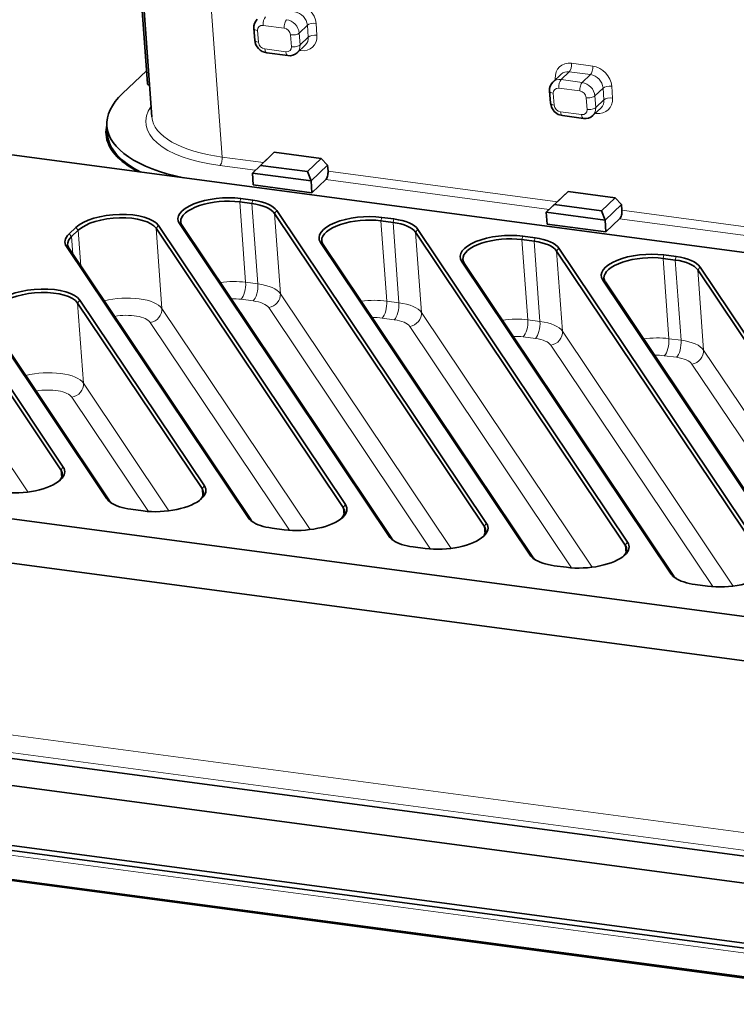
# Model space of a CAD drawing. Extents: x 5 to 415, y 5 to 296.
# Tile 23 of 46: x 330 to 357, y 56 to 94. Entities that reach past the tile are written whole.
import ezdxf

# ---------------------------------------------------------------- set-up
doc = ezdxf.new("R2010")
doc.units = 0

msp = doc.modelspace()

# ---------------------------------------------------------------- linework, layer by layer
at = {"color": 7, "lineweight": 35, "ltscale": 0.270813}
msp.add_line((334.542664, 91.080231), (333.751099, 101.883797), dxfattribs=at)
at = {"color": 7, "lineweight": 35, "ltscale": 0.265124}
msp.add_line((334.715179, 89.793114), (333.940277, 100.369705), dxfattribs=at)
at = {"color": 7, "lineweight": 13, "ltscale": 0.265124}
msp.add_line((336.645599, 98.825798), (337.420532, 88.249207), dxfattribs=at)
at = {"color": 7, "lineweight": 35, "ltscale": 0.011379}
for p, q in [((338.639648, 93.196213), (338.672913, 92.742279)), ((338.579865, 87.632797), (338.613129, 87.178871)), ((340.840576, 87.331543), (340.87384, 86.877617)), ((349.883392, 86.126534), (349.916656, 85.6726)), ((352.144104, 85.825279), (352.177368, 85.371353))]:
    msp.add_line(p, q, dxfattribs=at)
at = {"color": 7, "lineweight": 13, "ltscale": 0.020526}
for p, q in [((339.806854, 93.202477), (338.993011, 93.310928)), ((350.429565, 89.988945), (351.243408, 89.880486))]:
    msp.add_line(p, q, dxfattribs=at)
at = {"color": 7, "lineweight": 13, "ltscale": 0.010919}
for p, q in [((340.697357, 93.316841), (340.381073, 93.015656)), ((340.730621, 92.862915), (340.414307, 92.561729)), ((350.768127, 91.525345), (350.451843, 91.224159)), ((351.582001, 91.416893), (351.265717, 91.115707)), ((352.067383, 90.902718), (351.751099, 90.601532)), ((352.100647, 90.448784), (351.784363, 90.147598))]:
    msp.add_line(p, q, dxfattribs=at)
at = {"color": 7, "lineweight": 13, "ltscale": 0.011379}
for p, q in [((340.730621, 92.862915), (340.697357, 93.316841)), ((341.062103, 92.933182), (341.028839, 93.387115)), ((338.783569, 93.11409), (338.816833, 92.660156)), ((340.082825, 92.491455), (340.049561, 92.945389)), ((340.414307, 92.561729), (340.381073, 93.015656)), ((352.100647, 90.448784), (352.067383, 90.902718)), ((352.432159, 90.519051), (352.398895, 90.972984)), ((350.153625, 90.699959), (350.186859, 90.246033)), ((351.45285, 90.077332), (351.419617, 90.531258)), ((351.784363, 90.147598), (351.751099, 90.601532))]:
    msp.add_line(p, q, dxfattribs=at)
at = {"color": 7, "lineweight": 13, "ltscale": 0.020527}
for p, q in [((339.059509, 92.403076), (339.873383, 92.294617)), ((351.670807, 91.744247), (350.856934, 91.852699)), ((351.582001, 91.416893), (350.768127, 91.525345)), ((351.17691, 90.788345), (350.363037, 90.896797)), ((351.265717, 91.115707), (350.451843, 91.224159))]:
    msp.add_line(p, q, dxfattribs=at)
at = {"color": 7, "lineweight": 35, "ltscale": 0.010919}
for p, q in [((340.62326, 92.561066), (340.306976, 92.25988)), ((350.456604, 91.43351), (350.14032, 91.132332)), ((351.993317, 90.146935), (351.677032, 89.845749))]:
    msp.add_line(p, q, dxfattribs=at)
at = {"color": 7, "lineweight": 35, "ltscale": 0.020524}
for p, q in [((339.131927, 92.255653), (339.945709, 92.147217)), ((350.501984, 89.841522), (351.315735, 89.733086))]:
    msp.add_line(p, q, dxfattribs=at)
at = {"color": 7, "lineweight": 13, "ltscale": 0.000882}
for p, q in [((340.398804, 92.347321), (340.433777, 92.342659)), ((351.76886, 89.933197), (351.803833, 89.928535))]:
    msp.add_line(p, q, dxfattribs=at)
at = {"color": 7, "lineweight": 35, "ltscale": 0.031781}
msp.add_line((334.507263, 91.563553), (333.586639, 90.686905), dxfattribs=at)
at = {"color": 7, "lineweight": 13, "ltscale": 0.001072}
msp.add_line((350.228638, 91.262184), (350.23175, 91.219414), dxfattribs=at)
at = {"color": 7, "lineweight": 35, "ltscale": 0.01138}
msp.add_line((350.009705, 90.782082), (350.042969, 90.328079), dxfattribs=at)
at = {"color": 7, "lineweight": 35}
for p, q in [((378.344635, 81.797371), (320.357544, 89.524521)), ((364.546204, 69.639565), (308.367676, 77.12571)), ((364.102203, 68.002762), (307.923676, 75.488907)), ((364.202637, 60.474468), (308.024109, 67.960617)), ((364.279114, 59.430428), (308.100616, 66.916573)), ((364.279114, 59.430428), (308.100616, 66.916573)), ((308.271881, 64.578827), (364.450409, 57.092682)), ((308.47937, 64.363663), (364.657898, 56.877514)), ((365.001831, 55.723934), (308.823303, 63.210075)), ((365.050659, 55.673306), (308.872131, 63.159451))]:
    msp.add_line(p, q, dxfattribs=at)
at = {"color": 7, "lineweight": 35, "ltscale": 0.007965}
msp.add_line((333.009766, 89.120491), (332.986511, 89.43824), dxfattribs=at)
at = {"color": 7, "lineweight": 13, "ltscale": 0.039972}
msp.add_line((339.005402, 88.03801), (337.420532, 88.249207), dxfattribs=at)
at = {"color": 7, "lineweight": 35, "ltscale": 0.021838}
for p, q in [((339.212463, 88.235168), (338.579865, 87.632797)), ((340.840576, 87.331543), (341.473175, 87.933914)), ((350.515991, 86.728905), (349.883392, 86.126534)), ((352.144104, 85.825279), (352.776703, 86.42765))]:
    msp.add_line(p, q, dxfattribs=at)
at = {"color": 7, "lineweight": 35, "ltscale": 0.018198}
for p, q in [((339.421906, 88.432007), (338.894745, 87.930038)), ((340.703308, 87.689034), (341.230469, 88.19101)), ((340.87384, 86.877617), (341.401001, 87.379593)), ((350.725433, 86.925743), (350.198273, 86.423767)), ((352.006836, 86.18277), (352.533997, 86.684738)), ((352.177368, 85.371353), (352.704529, 85.873322))]:
    msp.add_line(p, q, dxfattribs=at)
at = {"color": 7, "lineweight": 35, "ltscale": 0.007186}
for p, q in [((339.212463, 88.235168), (339.421906, 88.432007)), ((350.515991, 86.728905), (350.725433, 86.925743))]:
    msp.add_line(p, q, dxfattribs=at)
at = {"color": 7, "lineweight": 35, "ltscale": 0.045614}
for p, q in [((341.230469, 88.19101), (339.421906, 88.432007)), ((338.894745, 87.930038), (340.703308, 87.689034)), ((352.533997, 86.684738), (350.725433, 86.925743)), ((350.198273, 86.423767), (352.006836, 86.18277))]:
    msp.add_line(p, q, dxfattribs=at)
at = {"color": 7, "lineweight": 13, "ltscale": 0.034331}
msp.add_line((338.692932, 87.740456), (337.331726, 87.921844), dxfattribs=at)
at = {"color": 7, "lineweight": 35, "ltscale": 0.010825}
for p, q in [((338.579865, 87.632797), (338.894745, 87.930038)), ((349.883392, 86.126534), (350.198273, 86.423767))]:
    msp.add_line(p, q, dxfattribs=at)
at = {"color": 7, "lineweight": 35, "ltscale": 0.008839}
for p, q in [((341.230469, 88.19101), (341.473175, 87.933914)), ((352.533997, 86.684738), (352.776703, 86.42765))]:
    msp.add_line(p, q, dxfattribs=at)
at = {"color": 7, "lineweight": 35, "ltscale": 0.005689}
for p, q in [((341.489807, 87.706955), (341.473175, 87.933914)), ((352.793335, 86.200684), (352.776703, 86.42765))]:
    msp.add_line(p, q, dxfattribs=at)
at = {"color": 7, "lineweight": 35, "ltscale": 0.057017}
for p, q in [((338.579865, 87.632797), (340.840576, 87.331543)), ((338.613129, 87.178871), (340.87384, 86.877617)), ((349.883392, 86.126534), (352.144104, 85.825279)), ((349.916656, 85.6726), (352.177368, 85.371353))]:
    msp.add_line(p, q, dxfattribs=at)
at = {"color": 7, "lineweight": 35, "ltscale": 0.009573}
for p, q in [((340.840576, 87.331543), (340.703308, 87.689034)), ((352.144104, 85.825279), (352.006836, 86.18277))]:
    msp.add_line(p, q, dxfattribs=at)
at = {"color": 7, "lineweight": 13, "ltscale": 0.222427}
for p, q in [((350.308929, 86.531746), (341.489807, 87.706955)), ((361.612457, 85.025475), (352.793335, 86.200684))]:
    msp.add_line(p, q, dxfattribs=at)
at = {"color": 7, "lineweight": 13, "ltscale": 0.216786}
for p, q in [((349.99646, 86.234192), (341.401001, 87.379593)), ((361.299988, 84.727921), (352.704529, 85.873322))]:
    msp.add_line(p, q, dxfattribs=at)
at = {"color": 7, "lineweight": 13, "ltscale": 0.003392}
for p, q in [((338.096191, 86.5215), (338.131683, 86.652443)), ((338.563965, 86.459167), (338.599487, 86.590111)), ((343.521881, 85.798492), (343.557373, 85.929436)), ((343.989655, 85.73616), (344.025177, 85.867104)), ((348.947571, 85.075485), (348.983093, 85.206429)), ((349.415344, 85.013153), (349.450867, 85.144096)), ((354.37326, 84.352478), (354.408783, 84.483421)), ((354.841034, 84.290146), (354.876556, 84.421089))]:
    msp.add_line(p, q, dxfattribs=at)
at = {"color": 7, "lineweight": 13, "ltscale": 0.077375}
for p, q in [((338.096191, 86.5215), (338.322327, 83.434769)), ((338.563965, 86.459167), (338.7901, 83.372437)), ((339.431274, 86.081955), (339.65744, 82.995224)), ((343.521881, 85.798492), (343.748016, 82.711761)), ((343.989655, 85.73616), (344.21579, 82.649429)), ((334.874908, 85.50843), (335.101074, 82.4217)), ((344.856964, 85.358948), (345.08313, 82.272217)), ((348.947571, 85.075485), (349.173706, 81.988754)), ((349.415344, 85.013153), (349.641479, 81.926422)), ((350.282654, 84.635941), (350.50882, 81.54921)), ((354.37326, 84.352478), (354.599396, 81.265747)), ((354.841034, 84.290146), (355.0672, 81.203415)), ((355.708344, 83.912933), (355.934509, 80.826202)), ((331.859375, 82.636925), (332.085541, 79.550194))]:
    msp.add_line(p, q, dxfattribs=at)
at = {"color": 7, "lineweight": 35, "ltscale": 0.011798}
for p, q in [((338.563965, 86.459167), (338.096191, 86.5215)), ((338.599487, 86.590111), (338.131683, 86.652443)), ((343.989655, 85.73616), (343.521881, 85.798492)), ((344.025177, 85.867104), (343.557373, 85.929436)), ((349.450867, 85.144096), (348.983093, 85.206429)), ((349.415344, 85.013153), (348.947571, 85.075485)), ((354.876556, 84.421089), (354.408783, 84.483421)), ((354.841034, 84.290146), (354.37326, 84.352478)), ((333.910645, 74.706169), (334.378418, 74.643837)), ((339.336334, 73.983162), (339.804108, 73.92083)), ((344.762024, 73.260155), (345.229797, 73.197823)), ((350.187714, 72.537148), (350.655487, 72.474808)), ((355.613403, 71.81414), (356.081177, 71.751801))]:
    msp.add_line(p, q, dxfattribs=at)
at = {"color": 7, "lineweight": 13, "ltscale": 0.003498}
for p, q in [((339.431274, 86.081955), (339.520996, 86.189323)), ((344.856964, 85.358948), (344.946686, 85.466316)), ((350.282654, 84.635941), (350.372375, 84.743309)), ((355.708344, 83.912933), (355.798065, 84.020302)), ((331.218384, 76.22406), (331.308105, 76.331429)), ((336.644073, 75.501053), (336.733795, 75.608421)), ((342.069763, 74.778046), (342.159485, 74.885406)), ((347.495453, 74.055031), (347.585175, 74.162399)), ((352.921143, 73.332024), (353.010864, 73.439392))]:
    msp.add_line(p, q, dxfattribs=at)
at = {"color": 7, "lineweight": 35, "ltscale": 0.362006}
for p, q in [((347.495453, 74.055031), (339.431274, 86.081955)), ((347.585175, 74.162399), (339.520996, 86.189323)), ((335.776306, 85.687866), (343.840485, 73.660942)), ((335.879333, 85.613663), (343.943512, 73.586739)), ((352.921143, 73.332024), (344.856964, 85.358948)), ((353.010864, 73.439392), (344.946686, 85.466316)), ((341.201996, 84.964859), (349.266174, 72.937935)), ((341.305023, 84.890656), (349.369202, 72.863731)), ((358.346832, 72.609016), (350.282654, 84.635941)), ((358.436554, 72.716385), (350.372375, 84.743309)), ((346.627686, 84.241852), (354.691864, 72.214928)), ((363.772522, 71.886009), (355.708344, 83.912933)), ((363.862244, 71.993378), (355.798065, 84.020302)), ((352.156433, 83.444633), (360.220612, 71.417717))]:
    msp.add_line(p, q, dxfattribs=at)
at = {"color": 7, "lineweight": 13, "ltscale": 0.003499}
for p, q in [((334.874908, 85.50843), (334.964661, 85.615799)), ((331.859375, 82.636925), (331.949127, 82.744293))]:
    msp.add_line(p, q, dxfattribs=at)
at = {"color": 7, "lineweight": 35, "ltscale": 0.322981}
for p, q in [((342.159485, 74.885406), (334.964661, 85.615799)), ((342.069763, 74.778046), (334.874908, 85.50843))]:
    msp.add_line(p, q, dxfattribs=at)
at = {"color": 7, "lineweight": 13, "ltscale": 0.003174}
for p, q in [((335.879333, 85.613663), (335.776306, 85.687866)), ((341.305023, 84.890656), (341.201996, 84.964859)), ((346.730713, 84.167641), (346.627686, 84.241852)), ((333.092133, 75.032753), (332.989105, 75.106964)), ((338.517822, 74.309746), (338.414795, 74.383949)), ((343.943512, 73.586739), (343.840485, 73.660942)), ((349.369202, 72.863731), (349.266174, 72.937935))]:
    msp.add_line(p, q, dxfattribs=at)
at = {"color": 7, "lineweight": 35, "ltscale": 0.008975}
for p, q in [((331.78891, 85.538757), (331.528931, 85.291191)), ((331.885986, 85.435921), (331.626007, 85.188354))]:
    msp.add_line(p, q, dxfattribs=at)
at = {"color": 7, "lineweight": 13, "ltscale": 0.003535}
for p, q in [((331.626007, 85.188354), (331.528931, 85.291191)), ((331.885986, 85.435921), (331.78891, 85.538757))]:
    msp.add_line(p, q, dxfattribs=at)
at = {"color": 7, "lineweight": 13, "ltscale": 0.016889}
msp.add_line((331.626007, 85.188354), (331.675354, 84.514603), dxfattribs=at)
at = {"color": 7, "lineweight": 13, "ltscale": 0.034768}
msp.add_line((331.885986, 85.435921), (331.98761, 84.048927), dxfattribs=at)
at = {"color": 7, "lineweight": 13, "ltscale": 0.003175}
for p, q in [((331.530792, 84.73024), (331.427734, 84.804443)), ((352.156433, 83.444633), (352.053375, 83.518837)), ((354.794922, 72.140724), (354.691864, 72.214928))]:
    msp.add_line(p, q, dxfattribs=at)
at = {"color": 7, "lineweight": 35, "ltscale": 0.313654}
msp.add_line((331.427734, 84.804443), (338.414795, 74.383949), dxfattribs=at)
at = {"color": 7, "lineweight": 35, "ltscale": 0.313653}
msp.add_line((331.530792, 84.73024), (338.517822, 74.309746), dxfattribs=at)
at = {"color": 7, "lineweight": 35, "ltscale": 0.362007}
for p, q in [((346.730713, 84.167641), (354.794922, 72.140724)), ((352.053375, 83.518837), (360.117584, 71.49192))]:
    msp.add_line(p, q, dxfattribs=at)
at = {"color": 7, "lineweight": 13, "ltscale": 0.011798}
for p, q in [((338.322327, 83.434769), (338.7901, 83.372437)), ((338.144714, 82.780052), (338.612518, 82.71772)), ((343.748016, 82.711761), (344.21579, 82.649429)), ((343.570435, 82.057045), (344.038208, 81.994705)), ((349.173706, 81.988754), (349.641479, 81.926422)), ((348.996124, 81.334038), (349.463898, 81.271698)), ((354.599396, 81.265747), (355.0672, 81.203415)), ((354.421814, 80.611031), (354.889587, 80.548691))]:
    msp.add_line(p, q, dxfattribs=at)
at = {"color": 7, "lineweight": 13, "ltscale": 0.294787}
for p, q in [((339.65744, 82.995224), (346.224213, 73.20153)), ((345.08313, 82.272217), (351.649902, 72.478523)), ((350.50882, 81.54921), (357.075592, 71.755516)), ((355.934509, 80.826202), (362.501282, 71.032509))]:
    msp.add_line(p, q, dxfattribs=at)
at = {"color": 7, "lineweight": 35, "ltscale": 0.214788}
msp.add_line((336.644073, 75.501053), (331.859375, 82.636925), dxfattribs=at)
at = {"color": 7, "lineweight": 35, "ltscale": 0.214787}
msp.add_line((336.733795, 75.608421), (331.949127, 82.744293), dxfattribs=at)
at = {"color": 7, "lineweight": 13, "ltscale": 0.255762}
msp.add_line((335.101074, 82.4217), (340.798523, 73.924545), dxfattribs=at)
at = {"color": 7, "lineweight": 13, "ltscale": 0.279349}
for p, q in [((339.208801, 82.458382), (345.431671, 73.177582)), ((344.634491, 81.735374), (350.857361, 72.454575)), ((350.060181, 81.012367), (356.283051, 71.731567)), ((355.48587, 80.28936), (361.70874, 71.00856))]:
    msp.add_line(p, q, dxfattribs=at)
at = {"color": 7, "lineweight": 35, "ltscale": 0.205459}
msp.add_line((328.412231, 81.932938), (332.989105, 75.106964), dxfattribs=at)
at = {"color": 7, "lineweight": 35, "ltscale": 0.20546}
msp.add_line((328.515259, 81.858734), (333.092133, 75.032753), dxfattribs=at)
at = {"color": 7, "lineweight": 13, "ltscale": 0.240324}
msp.add_line((334.652435, 81.884857), (340.005981, 73.900597), dxfattribs=at)
at = {"color": 7, "lineweight": 35, "ltscale": 0.132729}
for p, q in [((331.308105, 76.331429), (328.351379, 80.741074)), ((331.218384, 76.22406), (328.261658, 80.633705))]:
    msp.add_line(p, q, dxfattribs=at)
at = {"color": 7, "lineweight": 13, "ltscale": 0.147568}
msp.add_line((332.085541, 79.550194), (335.372833, 74.647552), dxfattribs=at)
at = {"color": 7, "lineweight": 13, "ltscale": 0.13213}
msp.add_line((331.636902, 79.013351), (334.580261, 74.623604), dxfattribs=at)
at = {"color": 7, "lineweight": 13, "ltscale": 0.06551}
msp.add_line((328.487823, 77.546974), (329.947144, 75.37056), dxfattribs=at)
at = {"color": 7, "lineweight": 13, "ltscale": 0.007598}
for p, q in [((331.218384, 76.22406), (331.24057, 75.920944)), ((336.644073, 75.501053), (336.66626, 75.197937)), ((342.069763, 74.778046), (342.09198, 74.47493)), ((347.495453, 74.055031), (347.51767, 73.751923)), ((352.921143, 73.332024), (352.943359, 73.028915))]:
    msp.add_line(p, q, dxfattribs=at)
at = {"color": 7, "lineweight": 13}
for p, q in [((308.412567, 68.816124), (364.591095, 61.329979)), ((308.234985, 68.161407), (364.413483, 60.675259)), ((308.755127, 64.14064), (364.933655, 56.654491))]:
    msp.add_line(p, q, dxfattribs=at)
at = {"color": 7, "lineweight": 35}
msp.add_lwpolyline([(350.501984, 89.841522), (350.345154, 89.889572), (350.188477, 90.005501), (350.082733, 90.166351), (350.042969, 90.328079)], dxfattribs=at)
for centre, radius, start, end in [((339.073486, 93.234703), 0.435166, 134.203819, 185.070755), ((339.212585, 92.791573), 0.542359, 185.218861, 261.442413), ((340.010254, 92.578453), 0.435669, 261.488434, 312.967031), ((350.443512, 90.82058), 0.435166, 134.203819, 185.070755), ((351.38028, 90.164322), 0.435669, 261.488434, 312.967031)]:
    msp.add_arc(centre, radius, start, end, dxfattribs=at)
at = {"color": 7, "lineweight": 13}
for centre, major_axis, ratio, start_param, end_param in [((340.350647, 93.477486), (-0.517181, 0.543137), 0.812948, 3.921669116, 5.492465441), ((339.09845, 93.411324), (0.03302, 0.24781), 0.409577, 0.470986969, 2.041783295), ((339.912292, 93.302872), (0.03302, 0.24781), 0.409577, 0.470986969, 2.041783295), ((339.928925, 93.075905), (-0.344788, 0.362091), 0.812948, 3.921669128, 5.49246544), ((340.245209, 93.37709), (-0.344788, 0.362091), 0.812948, 3.921669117, 5.49246544), ((338.889008, 93.214485), (-0.249329, -0.018265), 0.41396, 0.000044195, 1.104099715), ((339.009644, 93.083961), (-0.172394, 0.181046), 0.812948, 5.492465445, 7.063261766), ((339.823486, 92.975517), (-0.172394, 0.181046), 0.812948, 3.921669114, 5.492465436), ((340.923431, 93.28672), (0.249329, 0.018265), 0.41396, 1.104099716, 2.674896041), ((340.154999, 93.045784), (0.249329, 0.018265), 0.41396, 4.245692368, 5.816488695), ((340.383911, 93.02356), (-0.517181, 0.543137), 0.812948, 2.350872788, 3.921669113), ((340.278473, 92.923164), (-0.344788, 0.362091), 0.812948, 3.141583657, 3.921669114), ((340.956665, 92.832787), (0.249329, 0.018265), 0.41396, 1.10413603, 2.674896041), ((338.922241, 92.760551), (-0.249329, -0.018265), 0.41396, 0.000044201, 1.104099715), ((339.042908, 92.630035), (-0.172394, 0.181046), 0.812948, 0.780076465, 2.350872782), ((339.164948, 92.503464), (-0.03302, -0.24781), 0.409577, 5.183375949, 6.283144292), ((339.85675, 92.521584), (-0.172394, 0.181046), 0.812948, 2.350872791, 3.921669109), ((340.188232, 92.59185), (0.249329, 0.018265), 0.41396, 4.245692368, 5.816488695), ((339.962189, 92.621979), (-0.344788, 0.362091), 0.812948, 3.141583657, 3.921669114), ((340.328369, 92.242264), (-0.03302, -0.24781), 0.409577, 2.041783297, 2.200364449), ((339.978821, 92.395012), (-0.03302, -0.24781), 0.409577, 5.183375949, 6.282299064), ((350.90683, 91.171814), (-0.517181, 0.543137), 0.812948, 5.492465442, 7.063261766), ((350.751526, 91.752312), (0.03302, 0.24781), 0.409577, 3.612579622, 5.183339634), ((351.565369, 91.64386), (0.03302, 0.24781), 0.409577, 3.612579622, 5.183339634), ((351.720673, 91.063362), (-0.517181, 0.543137), 0.812948, 3.921669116, 5.492465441), ((350.485107, 90.770233), (-0.344788, 0.362091), 0.812948, 5.49246544, 6.283176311), ((350.123199, 91.161789), (-0.249329, -0.018265), 0.41396, 4.057678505, 4.245656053), ((350.801392, 91.071419), (-0.344788, 0.362091), 0.812948, 5.49246544, 6.283176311), ((351.615265, 90.962967), (-0.344788, 0.362091), 0.812948, 3.921669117, 5.49246544), ((350.379669, 90.669838), (-0.172394, 0.181046), 0.812948, 5.492465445, 7.063261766), ((350.468475, 90.9972), (0.03302, 0.24781), 0.409577, 0.470986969, 2.041783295), ((351.282349, 90.888748), (0.03302, 0.24781), 0.409577, 0.470986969, 2.041807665), ((351.29895, 90.661781), (-0.344788, 0.362091), 0.812948, 3.921669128, 5.49246544), ((352.293457, 90.872589), (0.249329, 0.018265), 0.41396, 1.104099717, 2.674896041), ((350.259033, 90.800354), (-0.249329, -0.018265), 0.41396, 0.000044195, 1.104099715), ((351.193542, 90.561386), (-0.172394, 0.181046), 0.812948, 3.921669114, 5.492465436), ((351.525024, 90.631653), (0.249329, 0.018265), 0.41396, 4.245692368, 5.816488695), ((351.753937, 90.609428), (-0.517181, 0.543137), 0.812948, 2.350872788, 3.921669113), ((352.326721, 90.418655), (0.249329, 0.018265), 0.41396, 1.10413603, 2.674896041), ((339.41925, 89.909668), (-4.936768, -0.361702), 0.41396, 5.964210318, 7.387285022), ((350.292297, 90.346428), (-0.249329, -0.018265), 0.41396, 0.000878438, 1.104099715), ((350.412933, 90.215904), (-0.172394, 0.181046), 0.812948, 0.780076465, 2.350872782), ((351.558289, 90.177727), (0.249329, 0.018265), 0.41396, 4.245692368, 5.816488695), ((351.332214, 90.207848), (-0.344788, 0.362091), 0.812948, 3.141583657, 3.921669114), ((351.648499, 90.509033), (-0.344788, 0.362091), 0.812948, 3.141583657, 3.921669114), ((339.402618, 90.136635), (-4.687439, -0.343437), 0.41396, 0.000044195, 1.104099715), ((350.535004, 90.089333), (-0.03302, -0.24781), 0.409577, 5.183375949, 6.283144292), ((351.226776, 90.107452), (-0.172394, 0.181046), 0.812948, 2.350872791, 3.921669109), ((351.348846, 89.980881), (-0.03302, -0.24781), 0.409577, 5.183375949, 6.282299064), ((351.698395, 89.82814), (-0.03302, -0.24781), 0.409577, 2.041783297, 2.200364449), ((339.479156, 89.091942), (6.402557, 0.469101), 0.41396, 3.072311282, 3.118492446), ((339.4758, 89.137985), (6.315796, 0.462738), 0.41396, 3.160817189, 3.21324051), ((337.315094, 88.148811), (0.03302, 0.24781), 0.409577, 3.612578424, 5.183375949), ((337.647583, 82.792244), (-1.595734, -0.116913), 0.41396, 4.245692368, 4.871946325), ((338.111481, 83.233978), (-0.06604, -0.495621), 0.409577, 0.470986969, 2.041783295), ((338.579254, 83.171646), (-0.06604, -0.495621), 0.409577, 0.470986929, 2.041783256), ((338.115356, 82.729912), (-1.595734, -0.116913), 0.41396, 3.373027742, 4.245692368), ((339.175537, 82.912315), (-0.415283, -0.278458), 0.886025, 1.103640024, 2.674436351), ((333.55899, 82.156387), (-1.595734, -0.116913), 0.41396, 3.373027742, 5.120887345), ((337.680847, 82.33831), (-1.097046, -0.080376), 0.41396, 4.245692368, 4.603107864), ((338.148621, 82.275978), (-1.097046, -0.080376), 0.41396, 3.373027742, 4.245692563), ((343.073273, 82.069237), (-1.595734, -0.116913), 0.41396, 4.245692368, 4.871946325), ((343.53717, 82.510971), (-0.06604, -0.495621), 0.409577, 0.470986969, 2.041783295), ((344.004944, 82.448639), (-0.06604, -0.495621), 0.409577, 0.470986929, 2.041783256), ((343.541046, 82.006905), (-1.595734, -0.116913), 0.41396, 3.373027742, 4.245692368), ((333.592255, 81.702454), (-1.097046, -0.080376), 0.41396, 3.373027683, 4.97034513), ((334.619171, 82.338791), (0.415283, 0.278458), 0.886025, 4.245232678, 5.816029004), ((344.601227, 82.189308), (-0.415283, -0.278458), 0.886025, 1.103640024, 2.674436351), ((343.106537, 81.615303), (-1.097046, -0.080376), 0.41396, 4.245692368, 4.603107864), ((343.57431, 81.552971), (-1.097046, -0.080376), 0.41396, 3.373027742, 4.245692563), ((348.498962, 81.34623), (-1.595734, -0.116913), 0.41396, 4.245692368, 4.871946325), ((348.96286, 81.787964), (-0.06604, -0.495621), 0.409577, 0.470986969, 2.041783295), ((349.430634, 81.725632), (-0.06604, -0.495621), 0.409577, 0.470986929, 2.041783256), ((348.966736, 81.283897), (-1.595734, -0.116913), 0.41396, 3.373027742, 4.245692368), ((350.026917, 81.466293), (-0.415283, -0.278458), 0.886025, 1.103640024, 2.674436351), ((348.532227, 80.892296), (-1.097046, -0.080376), 0.41396, 4.245692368, 4.603107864), ((349, 80.829964), (-1.097046, -0.080376), 0.41396, 3.373027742, 4.245692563), ((353.924652, 80.623222), (-1.595734, -0.116913), 0.41396, 4.245692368, 4.871946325), ((354.38855, 81.064957), (-0.06604, -0.495621), 0.409577, 0.470986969, 2.041783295), ((354.856323, 81.002625), (-0.06604, -0.495621), 0.409577, 0.470986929, 2.041783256), ((354.392426, 80.560883), (-1.595734, -0.116913), 0.41396, 3.373027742, 4.245692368), ((355.452606, 80.743286), (-0.415283, -0.278458), 0.886025, 1.103640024, 2.674436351), ((353.957916, 80.169289), (-1.097046, -0.080376), 0.41396, 4.245692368, 4.603107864), ((354.42569, 80.106956), (-1.097046, -0.080376), 0.41396, 3.373027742, 4.245692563), ((330.543457, 79.284882), (-1.595734, -0.116913), 0.41396, 3.373027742, 5.120887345), ((331.603638, 79.467285), (0.415283, 0.278458), 0.886025, 4.245232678, 5.816029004), ((330.576721, 78.830948), (-1.097046, -0.080376), 0.41396, 3.373027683, 4.97034513)]:
    msp.add_ellipse(centre, major_axis=major_axis, ratio=ratio, start_param=start_param, end_param=end_param, dxfattribs=at)
at = {"color": 7, "lineweight": 35}
for centre, major_axis, ratio, start_param, end_param in [((334.791992, 91.098503), (-0.249329, -0.018265), 0.41396, 0.000044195, 0.812164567), ((339.41925, 89.909668), (6.43277, 0.471313), 0.41396, 2.674896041, 3.141636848), ((339.43631, 89.592743), (-6.482635, -0.474968), 0.41396, 6.151593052, 6.283229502), ((339.41925, 89.909668), (6.43277, 0.471313), 0.41396, 3.141636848, 4.109335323), ((339.43631, 89.592743), (-6.482635, -0.474968), 0.41396, 0.000044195, 0.601358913), ((339.442535, 89.591919), (-6.43277, -0.471313), 0.41396, 0.000044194, 0.613954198), ((341.384369, 87.60656), (0.03302, 0.24781), 0.409577, 3.612579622, 5.183375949), ((337.414764, 85.969757), (-1.695465, -0.124222), 0.41396, 4.245692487, 6.514620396), ((337.421417, 85.878975), (-1.595734, -0.116913), 0.41396, 4.245692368, 6.283214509), ((337.889191, 85.816643), (-1.595734, -0.116913), 0.41396, 3.373027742, 4.245692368), ((337.882538, 85.907425), (-1.695465, -0.124222), 0.41396, 3.373027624, 4.245692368), ((333.326202, 85.333908), (-1.695465, -0.124222), 0.41396, 3.373027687, 5.816488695), ((342.840454, 85.24675), (-1.695465, -0.124222), 0.41396, 4.245692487, 6.514620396), ((352.687897, 86.100288), (0.03302, 0.24781), 0.409577, 3.612579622, 5.183375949), ((333.332825, 85.243118), (-1.595734, -0.116913), 0.41396, 3.373027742, 5.816488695), ((337.421417, 85.878975), (-1.595734, -0.116913), 0.41396, 0.000029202, 0.231435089), ((342.847107, 85.155968), (-1.595734, -0.116913), 0.41396, 4.245692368, 6.283214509), ((343.31488, 85.093636), (-1.595734, -0.116913), 0.41396, 3.373027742, 4.245692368), ((343.308228, 85.184418), (-1.695465, -0.124222), 0.41396, 3.373027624, 4.245692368), ((333.066193, 85.086334), (-1.695465, -0.124222), 0.41396, 5.816488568, 6.514620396), ((333.072845, 84.995552), (-1.595734, -0.116913), 0.41396, 5.816488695, 6.2831175), ((348.266144, 84.523743), (-1.695465, -0.124222), 0.41396, 4.245692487, 6.514620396), ((333.072845, 84.995552), (-1.595734, -0.116913), 0.41396, 6.2831175, 6.514620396), ((342.847107, 85.155968), (-1.595734, -0.116913), 0.41396, 0.000029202, 0.231435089), ((348.272797, 84.432961), (-1.595734, -0.116913), 0.41396, 4.245692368, 6.283214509), ((348.74057, 84.370621), (-1.595734, -0.116913), 0.41396, 3.373027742, 4.245692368), ((348.733917, 84.461411), (-1.695465, -0.124222), 0.41396, 3.373027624, 4.245692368), ((353.691833, 83.800735), (-1.695465, -0.124222), 0.41396, 4.245692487, 6.514620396), ((354.159607, 83.738403), (-1.695465, -0.124222), 0.41396, 3.373027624, 4.245692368), ((348.272797, 84.432961), (-1.595734, -0.116913), 0.41396, 0.000029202, 0.231435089), ((353.698486, 83.709953), (-1.595734, -0.116913), 0.41396, 4.245692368, 6.283214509), ((354.16626, 83.647614), (-1.595734, -0.116913), 0.41396, 3.373027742, 4.245692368), ((353.698486, 83.709953), (-1.595734, -0.116913), 0.41396, 0.000029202, 0.231435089), ((330.310669, 82.462395), (-1.695465, -0.124222), 0.41396, 3.373027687, 5.816488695), ((330.317322, 82.371613), (-1.595734, -0.116913), 0.41396, 3.373027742, 5.816488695), ((329.669647, 76.04953), (-1.695465, -0.124222), 0.41396, 2.669443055, 3.373027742), ((329.6763, 75.95874), (-1.595734, -0.116913), 0.41396, 3.141621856, 3.373027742), ((329.669647, 76.04953), (-1.695465, -0.124222), 0.41396, 1.104099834, 2.669443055), ((329.6763, 75.95874), (-1.595734, -0.116913), 0.41396, 2.73259799, 3.141621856), ((335.10199, 75.235733), (-1.595734, -0.116913), 0.41396, 2.73259799, 3.141621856), ((335.095337, 75.326523), (-1.695465, -0.124222), 0.41396, 2.669443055, 3.373027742), ((335.10199, 75.235733), (-1.595734, -0.116913), 0.41396, 3.141621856, 3.373027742), ((334.627563, 75.388855), (-1.695465, -0.124222), 0.41396, 0.23143497, 0.472102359), ((334.634216, 75.298065), (-1.595734, -0.116913), 0.41396, 0.231435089, 0.404226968), ((334.627563, 75.388855), (-1.695465, -0.124222), 0.41396, 0.472102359, 1.104099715), ((335.095337, 75.326523), (-1.695465, -0.124222), 0.41396, 1.104099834, 2.669443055), ((340.527679, 74.512726), (-1.595734, -0.116913), 0.41396, 2.73259799, 3.141621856), ((340.521027, 74.603516), (-1.695465, -0.124222), 0.41396, 2.669443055, 3.373027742), ((340.527679, 74.512726), (-1.595734, -0.116913), 0.41396, 3.141621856, 3.373027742), ((340.053253, 74.665848), (-1.695465, -0.124222), 0.41396, 0.23143497, 0.472102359), ((340.059906, 74.575058), (-1.595734, -0.116913), 0.41396, 0.231435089, 0.404226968), ((340.053253, 74.665848), (-1.695465, -0.124222), 0.41396, 0.472102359, 1.104099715), ((340.521027, 74.603516), (-1.695465, -0.124222), 0.41396, 1.104099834, 2.669443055), ((345.953369, 73.789719), (-1.595734, -0.116913), 0.41396, 2.73259799, 3.141621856), ((345.946716, 73.880508), (-1.695465, -0.124222), 0.41396, 2.669443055, 3.373027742), ((345.953369, 73.789719), (-1.595734, -0.116913), 0.41396, 3.141621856, 3.373027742), ((345.478943, 73.942841), (-1.695465, -0.124222), 0.41396, 0.23143497, 0.472102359), ((345.485596, 73.852051), (-1.595734, -0.116913), 0.41396, 0.231435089, 0.404226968), ((345.478943, 73.942841), (-1.695465, -0.124222), 0.41396, 0.472102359, 1.104099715), ((345.946716, 73.880508), (-1.695465, -0.124222), 0.41396, 1.104099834, 2.669443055), ((351.379059, 73.066711), (-1.595734, -0.116913), 0.41396, 2.73259799, 3.141621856), ((351.372406, 73.157501), (-1.695465, -0.124222), 0.41396, 2.669443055, 3.373027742), ((351.379059, 73.066711), (-1.595734, -0.116913), 0.41396, 3.141621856, 3.373027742), ((350.904633, 73.219833), (-1.695465, -0.124222), 0.41396, 0.23143497, 0.472102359), ((350.911285, 73.129044), (-1.595734, -0.116913), 0.41396, 0.231435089, 0.404226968), ((350.904633, 73.219833), (-1.695465, -0.124222), 0.41396, 0.472102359, 1.104099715), ((351.372406, 73.157501), (-1.695465, -0.124222), 0.41396, 1.104099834, 2.669443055), ((356.330322, 72.496826), (-1.695465, -0.124222), 0.41396, 0.23143497, 0.472102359), ((356.336975, 72.406036), (-1.595734, -0.116913), 0.41396, 0.231435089, 0.404226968), ((356.330322, 72.496826), (-1.695465, -0.124222), 0.41396, 0.472102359, 1.104099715), ((356.798096, 72.434494), (-1.695465, -0.124222), 0.41396, 1.104099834, 2.669443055)]:
    msp.add_ellipse(centre, major_axis=major_axis, ratio=ratio, start_param=start_param, end_param=end_param, dxfattribs=at)

doc.saveas('drawing.dxf')
